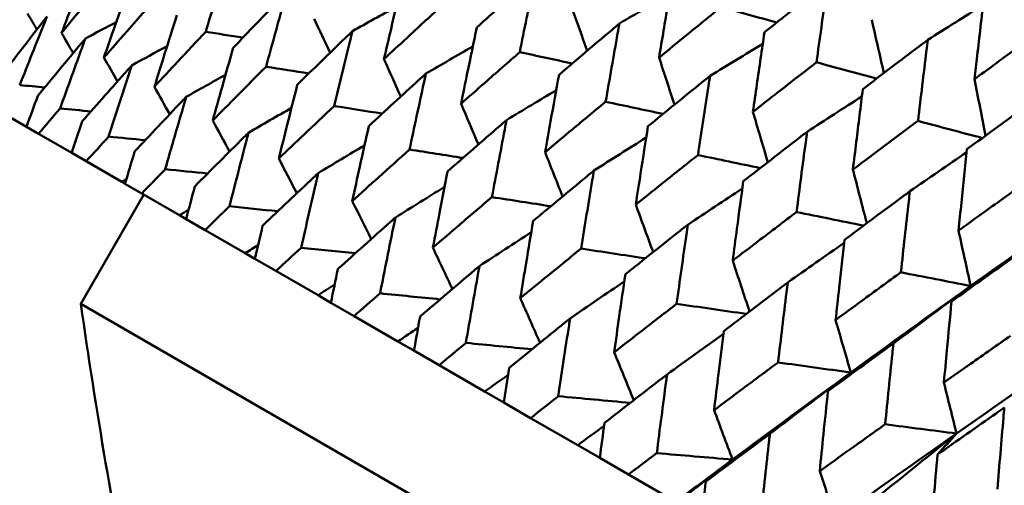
# Model space of a CAD drawing. Header units: millimetres. Extents: x 626 to 2725, y 57 to 2097.
# Tile 108 of 133: x 955.23 to 963.05, y 272.3 to 275.99. Entities that reach past the tile are written whole.
import ezdxf

# ---------------------------------------------------------------- set-up
doc = ezdxf.new("R2010")
doc.units = ezdxf.units.MM
doc.header["$LTSCALE"] = 10
doc.layers.add('Widoczne (ISO)', color=7, linetype='Continuous', lineweight=50)

msp = doc.modelspace()

# ---------------------------------------------------------------- linework, layer by layer
at = {"layer": 'Widoczne (ISO)'}
for p, q in [((955.2854, 275.1424), (955.0689, 275.2673)), ((955.2854, 275.1424), (955.3819, 275.0866)), ((955.6447, 274.9349), (955.3819, 275.0866)), ((955.6447, 274.9349), (955.7597, 274.8685)), ((956.0422, 274.7054), (955.7597, 274.8685)), ((956.0678, 274.6906), (956.0422, 274.7054)), ((956.0678, 274.6906), (956.2008, 274.6138)), ((955.7173, 273.7383), (956.2173, 274.6043)), ((956.5016, 274.4402), (956.2008, 274.6138)), ((956.5531, 274.4105), (956.5016, 274.4402)), ((956.5531, 274.4105), (956.7035, 274.3236)), ((957.0214, 274.1401), (956.7035, 274.3236)), ((957.0985, 274.0956), (957.0214, 274.1401)), ((957.0985, 274.0956), (957.2658, 273.999)), ((957.5996, 273.8063), (957.2658, 273.999)), ((957.7019, 273.7472), (957.5996, 273.8063)), ((986.8942, 255.7383), (955.7173, 273.7383)), ((957.7019, 273.7472), (957.8855, 273.6412)), ((958.2339, 273.4401), (957.8855, 273.6412)), ((958.3611, 273.3666), (958.2339, 273.4401)), ((958.3611, 273.3666), (958.5602, 273.2517)), ((958.9217, 273.043), (958.5602, 273.2517)), ((959.0733, 272.9554), (958.9217, 273.043)), ((959.0733, 272.9554), (959.2871, 272.832)), ((959.6603, 272.6165), (959.2871, 272.832)), ((959.8357, 272.5152), (959.6603, 272.6165)), ((959.8357, 272.5152), (960.0634, 272.3838)), ((960.439, 272.167), (960.0634, 272.3838))]:
    msp.add_line(p, q, dxfattribs=at)
msp.add_circle((990.3219, 297.6753), 50, dxfattribs=at)
msp.add_arc((1005.2137, 280.8172), 50, 188.13918, 191.06586, dxfattribs=at)
for points, knots in [([(956.7082, 275.8959), (956.7593, 276.0644), (956.811, 276.2326), (956.8706, 276.4243), (956.878, 276.448), (956.8854, 276.4718)], [0.02983351, 0.02983351, 0.02983351, 0.02983351, 0.0889495, 0.0889495, 0.09731113, 0.09731113, 0.09731113, 0.09731113]), ([(955.777, 276.4335), (955.7382, 276.3348), (955.6996, 276.236), (955.6288, 276.0531), (955.5965, 275.9691), (955.5643, 275.885)], [0.02528165, 0.02528165, 0.02528165, 0.02528165, 0.06150593, 0.06150593, 0.09223152, 0.09223152, 0.09223152, 0.09223152]), ([(955.5643, 275.885), (955.621, 275.9549), (955.6779, 276.0247), (955.8022, 276.1767), (955.8697, 276.2588), (955.9375, 276.3408)], [0.03078053, 0.03078053, 0.03078053, 0.03078053, 0.06149921, 0.06149921, 0.09773041, 0.09773041, 0.09773041, 0.09773041]), ([(959.3245, 276.3469), (959.3047, 276.3293), (959.2849, 276.3117), (959.1295, 276.1734), (958.9945, 276.0525), (958.8599, 275.9312)], [0.07597559, 0.07597559, 0.07597559, 0.07597559, 0.08464777, 0.08464777, 0.14401425, 0.14401425, 0.14401425, 0.14401425]), ([(959.2008, 275.7344), (959.2362, 275.9128), (959.2721, 276.0909), (959.3138, 276.2948), (959.3192, 276.3209), (959.3245, 276.3469)], [0.02530969, 0.02530969, 0.02530969, 0.02530969, 0.08465152, 0.08465152, 0.09334823, 0.09334823, 0.09334823, 0.09334823]), ([(960.4112, 276.3144), (960.3878, 276.1781), (960.3647, 276.0417), (960.3299, 275.8338), (960.3181, 275.7625), (960.3063, 275.6912)], [0.01681985, 0.01681985, 0.01681985, 0.01681985, 0.06159108, 0.06159108, 0.08495433, 0.08495433, 0.08495433, 0.08495433]), ([(956.096, 276.2493), (956.0603, 276.1488), (956.0249, 276.0482), (955.9598, 275.862), (955.9301, 275.7765), (955.9005, 275.6909)], [0.02528165, 0.02528165, 0.02528165, 0.02528165, 0.06150593, 0.06150593, 0.09223152, 0.09223152, 0.09223152, 0.09223152]), ([(958.2635, 276.2756), (958.235, 276.1565), (958.2068, 276.0373), (958.1601, 275.8382), (958.1415, 275.7583), (958.1231, 275.6783)], [0.02104899, 0.02104899, 0.02104899, 0.02104899, 0.0615671, 0.0615671, 0.08866561, 0.08866561, 0.08866561, 0.08866561]), ([(961.6452, 276.2899), (961.6235, 276.2729), (961.6019, 276.2559), (961.434, 276.1236), (961.2881, 276.008), (961.1426, 275.8921)], [0.07138254, 0.07138254, 0.07138254, 0.07138254, 0.08018544, 0.08018544, 0.13983561, 0.13983561, 0.13983561, 0.13983561]), ([(961.5554, 275.6538), (961.581, 275.8388), (961.607, 276.0236), (961.6373, 276.2354), (961.6412, 276.2627), (961.6452, 276.2899)], [0.02053386, 0.02053386, 0.02053386, 0.02053386, 0.08016461, 0.08016461, 0.08898694, 0.08898694, 0.08898694, 0.08898694]), ([(955.9005, 275.6909), (955.9599, 275.7593), (956.0194, 275.8276), (956.1494, 275.9762), (956.22, 276.0566), (956.2909, 276.1368)], [0.03078053, 0.03078053, 0.03078053, 0.03078053, 0.06149921, 0.06149921, 0.09773041, 0.09773041, 0.09773041, 0.09773041]), ([(957.3487, 276.2043), (957.3313, 276.1865), (957.3138, 276.1686), (957.1726, 276.0241), (957.0493, 275.8971), (956.9266, 275.7698)], [0.0806421, 0.0806421, 0.0806421, 0.0806421, 0.08897282, 0.08897282, 0.14811965, 0.14811965, 0.14811965, 0.14811965]), ([(957.1877, 275.619), (957.2341, 275.7903), (957.2811, 275.9612), (957.3353, 276.156), (957.342, 276.1802), (957.3487, 276.2043)], [0.02983351, 0.02983351, 0.02983351, 0.02983351, 0.0889495, 0.0889495, 0.09731113, 0.09731113, 0.09731113, 0.09731113]), ([(962.8836, 276.1659), (962.8657, 276.0122), (962.8481, 275.8584), (962.8239, 275.6432), (962.817, 275.5819), (962.8102, 275.5206)], [0.01259731, 0.01259731, 0.01259731, 0.01259731, 0.06159863, 0.06159863, 0.08110666, 0.08110666, 0.08110666, 0.08110666]), ([(958.1231, 275.6783), (958.183, 275.7343), (958.2431, 275.7902), (958.3934, 275.9295), (958.4837, 276.0129), (958.5742, 276.0962)], [0.03448054, 0.03448054, 0.03448054, 0.03448054, 0.06157222, 0.06157222, 0.10209717, 0.10209717, 0.10209717, 0.10209717]), ([(960.3063, 275.6912), (960.3622, 275.737), (960.4182, 275.7828), (960.5816, 275.9164), (960.6893, 276.004), (960.7973, 276.0915)], [0.03825175, 0.03825175, 0.03825175, 0.03825175, 0.06160817, 0.06160817, 0.10638617, 0.10638617, 0.10638617, 0.10638617]), ([(955.4496, 276.0179), (955.4395, 276.005), (955.4294, 275.9921), (955.309, 275.8379), (955.1994, 275.6962), (955.0905, 275.5543)], [0.0853813, 0.0853813, 0.0853813, 0.0853813, 0.09097809, 0.09097809, 0.15214536, 0.15214536, 0.15214536, 0.15214536]), ([(955.2321, 275.4725), (955.2978, 275.6393), (955.3641, 275.8058), (955.4372, 275.9873), (955.4434, 276.0026), (955.4496, 276.0179)], [0.0297954, 0.0297954, 0.0297954, 0.0297954, 0.09092493, 0.09092493, 0.09655955, 0.09655955, 0.09655955, 0.09655955]), ([(956.4797, 276.0278), (956.4471, 275.9255), (956.4147, 275.8232), (956.3552, 275.6337), (956.3281, 275.5467), (956.3011, 275.4596)], [0.02528165, 0.02528165, 0.02528165, 0.02528165, 0.06150593, 0.06150593, 0.09223152, 0.09223152, 0.09223152, 0.09223152]), ([(958.8599, 275.9312), (958.8345, 275.8104), (958.8093, 275.6894), (958.7677, 275.4874), (958.7511, 275.4063), (958.7347, 275.3252)], [0.02104899, 0.02104899, 0.02104899, 0.02104899, 0.0615671, 0.0615671, 0.08866561, 0.08866561, 0.08866561, 0.08866561]), ([(959.9914, 275.9619), (959.971, 275.9446), (959.9506, 275.9273), (959.7904, 275.7919), (959.6511, 275.6733), (959.5123, 275.5546)], [0.07597559, 0.07597559, 0.07597559, 0.07597559, 0.08464777, 0.08464777, 0.14401425, 0.14401425, 0.14401425, 0.14401425]), ([(959.882, 275.3411), (959.9133, 275.5219), (959.945, 275.7024), (959.982, 275.9091), (959.9867, 275.9355), (959.9914, 275.9619)], [0.02530969, 0.02530969, 0.02530969, 0.02530969, 0.08465152, 0.08465152, 0.09334823, 0.09334823, 0.09334823, 0.09334823]), ([(962.8102, 275.5206), (962.8599, 275.5571), (962.9096, 275.5936), (963.0845, 275.7219), (963.2099, 275.8135), (963.3356, 275.9049)], [0.04208868, 0.04208868, 0.04208868, 0.04208868, 0.06158988, 0.06158988, 0.11059803, 0.11059803, 0.11059803, 0.11059803]), ([(955.7531, 275.8426), (955.7426, 275.83), (955.732, 275.8173), (955.6059, 275.6665), (955.4911, 275.5279), (955.3768, 275.389)], [0.0853813, 0.0853813, 0.0853813, 0.0853813, 0.09097809, 0.09097809, 0.15214536, 0.15214536, 0.15214536, 0.15214536]), ([(955.5528, 275.2873), (955.6133, 275.4572), (955.6743, 275.6267), (955.7417, 275.8115), (955.7474, 275.827), (955.7531, 275.8426)], [0.0297954, 0.0297954, 0.0297954, 0.0297954, 0.09092493, 0.09092493, 0.09655955, 0.09655955, 0.09655955, 0.09655955]), ([(956.3011, 275.4596), (956.363, 275.5265), (956.4251, 275.5933), (956.5607, 275.7388), (956.6343, 275.8174), (956.7082, 275.8959)], [0.03078053, 0.03078053, 0.03078053, 0.03078053, 0.06149921, 0.06149921, 0.09773041, 0.09773041, 0.09773041, 0.09773041]), ([(957.8729, 275.9016), (957.8548, 275.8842), (957.8367, 275.8667), (957.6902, 275.7252), (957.5623, 275.6009), (957.4349, 275.4763)], [0.0806421, 0.0806421, 0.0806421, 0.0806421, 0.08897282, 0.08897282, 0.14811965, 0.14811965, 0.14811965, 0.14811965]), ([(957.7277, 275.3072), (957.7695, 275.4812), (957.8118, 275.6548), (957.8608, 275.8526), (957.8668, 275.8771), (957.8729, 275.9016)], [0.02983351, 0.02983351, 0.02983351, 0.02983351, 0.0889495, 0.0889495, 0.09731113, 0.09731113, 0.09731113, 0.09731113]), ([(961.1426, 275.8921), (961.1222, 275.7541), (961.102, 275.616), (961.0717, 275.4056), (961.0614, 275.3334), (961.0512, 275.2611)], [0.01681985, 0.01681985, 0.01681985, 0.01681985, 0.06159108, 0.06159108, 0.08495433, 0.08495433, 0.08495433, 0.08495433]), ([(962.4384, 275.832), (962.4162, 275.8153), (962.3941, 275.7986), (962.2219, 275.6687), (962.0723, 275.5552), (961.9231, 275.4415)], [0.07138254, 0.07138254, 0.07138254, 0.07138254, 0.08018544, 0.08018544, 0.13983561, 0.13983561, 0.13983561, 0.13983561]), ([(962.361, 275.1887), (962.383, 275.3757), (962.4054, 275.5626), (962.4316, 275.7768), (962.435, 275.8044), (962.4384, 275.832)], [0.02053386, 0.02053386, 0.02053386, 0.02053386, 0.08016461, 0.08016461, 0.08898694, 0.08898694, 0.08898694, 0.08898694]), ([(956.9266, 275.7698), (956.8969, 275.6658), (956.8675, 275.5617), (956.8135, 275.3692), (956.7888, 275.2807), (956.7644, 275.1922)], [0.02528165, 0.02528165, 0.02528165, 0.02528165, 0.06150593, 0.06150593, 0.09223152, 0.09223152, 0.09223152, 0.09223152]), ([(958.7347, 275.3252), (958.7967, 275.38), (958.8588, 275.4347), (959.014, 275.5712), (959.1073, 275.6529), (959.2008, 275.7344)], [0.03448054, 0.03448054, 0.03448054, 0.03448054, 0.06157222, 0.06157222, 0.10209717, 0.10209717, 0.10209717, 0.10209717]), ([(956.1217, 275.6298), (956.1107, 275.6175), (956.0996, 275.6051), (955.968, 275.4574), (955.8479, 275.3218), (955.7285, 275.1859)], [0.0853813, 0.0853813, 0.0853813, 0.0853813, 0.09097809, 0.09097809, 0.15214536, 0.15214536, 0.15214536, 0.15214536]), ([(955.9382, 275.0648), (955.9935, 275.2377), (956.0495, 275.4101), (956.1113, 275.5981), (956.1165, 275.614), (956.1217, 275.6298)], [0.0297954, 0.0297954, 0.0297954, 0.0297954, 0.09092493, 0.09092493, 0.09655955, 0.09655955, 0.09655955, 0.09655955]), ([(956.7644, 275.1922), (956.8288, 275.2576), (956.8934, 275.323), (957.0344, 275.4653), (957.111, 275.5422), (957.1877, 275.619)], [0.03078053, 0.03078053, 0.03078053, 0.03078053, 0.06149921, 0.06149921, 0.09773041, 0.09773041, 0.09773041, 0.09773041]), ([(961.0512, 275.2611), (961.1086, 275.3061), (961.1661, 275.351), (961.334, 275.482), (961.4445, 275.568), (961.5554, 275.6538)], [0.03825175, 0.03825175, 0.03825175, 0.03825175, 0.06160817, 0.06160817, 0.10638617, 0.10638617, 0.10638617, 0.10638617]), ([(958.456, 275.565), (958.4372, 275.5479), (958.4185, 275.5308), (958.2669, 275.3923), (958.1345, 275.2705), (958.0026, 275.1485)], [0.0806421, 0.0806421, 0.0806421, 0.0806421, 0.08897282, 0.08897282, 0.14811965, 0.14811965, 0.14811965, 0.14811965]), ([(958.3259, 274.9619), (958.3633, 275.1383), (958.4012, 275.3145), (958.4451, 275.5153), (958.4505, 275.5402), (958.456, 275.565)], [0.02983351, 0.02983351, 0.02983351, 0.02983351, 0.0889495, 0.0889495, 0.09731113, 0.09731113, 0.09731113, 0.09731113]), ([(959.5123, 275.5546), (959.4898, 275.4321), (959.4675, 275.3094), (959.4307, 275.1046), (959.4161, 275.0224), (959.4016, 274.9402)], [0.02104899, 0.02104899, 0.02104899, 0.02104899, 0.0615671, 0.0615671, 0.08866561, 0.08866561, 0.08866561, 0.08866561]), ([(960.711, 275.5464), (960.69, 275.5295), (960.669, 275.5126), (960.5043, 275.3797), (960.361, 275.2635), (960.2181, 275.1471)], [0.07597559, 0.07597559, 0.07597559, 0.07597559, 0.08464777, 0.08464777, 0.14401425, 0.14401425, 0.14401425, 0.14401425]), ([(960.6151, 274.9179), (960.6425, 275.1009), (960.6703, 275.2837), (960.7027, 275.4929), (960.7069, 275.5197), (960.711, 275.5464)], [0.02530969, 0.02530969, 0.02530969, 0.02530969, 0.08465152, 0.08465152, 0.09334823, 0.09334823, 0.09334823, 0.09334823]), ([(957.4349, 275.4763), (957.4081, 275.3707), (957.3815, 275.2649), (957.3328, 275.0693), (957.3106, 274.9795), (957.2886, 274.8895)], [0.02528165, 0.02528165, 0.02528165, 0.02528165, 0.06150593, 0.06150593, 0.09223152, 0.09223152, 0.09223152, 0.09223152]), ([(961.9231, 275.4415), (961.9055, 275.3019), (961.8881, 275.1621), (961.8621, 274.9493), (961.8532, 274.8762), (961.8444, 274.8032)], [0.01681985, 0.01681985, 0.01681985, 0.01681985, 0.06159108, 0.06159108, 0.08495433, 0.08495433, 0.08495433, 0.08495433]), ([(955.3768, 275.389), (955.3766, 275.3884), (955.3765, 275.3879), (955.3458, 275.3058), (955.3155, 275.2241), (955.2854, 275.1424)], [0.02951568, 0.02951568, 0.02951568, 0.02951568, 0.02969929, 0.02969929, 0.05939589, 0.05939589, 0.05939589, 0.05939589]), ([(956.5538, 275.3803), (956.5423, 275.3682), (956.5308, 275.3561), (956.3937, 275.2116), (956.2686, 275.0789), (956.1442, 274.9459)], [0.0853813, 0.0853813, 0.0853813, 0.0853813, 0.09097809, 0.09097809, 0.15214536, 0.15214536, 0.15214536, 0.15214536]), ([(956.3867, 274.8059), (956.4371, 274.9816), (956.488, 275.1569), (956.5443, 275.3481), (956.5491, 275.3642), (956.5538, 275.3803)], [0.0297954, 0.0297954, 0.0297954, 0.0297954, 0.09092493, 0.09092493, 0.09655955, 0.09655955, 0.09655955, 0.09655955]), ([(955.3819, 275.0866), (955.4384, 275.1532), (955.495, 275.2197), (955.5521, 275.2865), (955.5525, 275.2869), (955.5528, 275.2873)], [0, 0, 0, 0, 0.02969567, 0.02969567, 0.02988021, 0.02988021, 0.02988021, 0.02988021]), ([(957.2886, 274.8895), (957.3554, 274.9536), (957.4224, 275.0175), (957.5687, 275.1568), (957.6481, 275.2321), (957.7277, 275.3072)], [0.03078053, 0.03078053, 0.03078053, 0.03078053, 0.06149921, 0.06149921, 0.09773041, 0.09773041, 0.09773041, 0.09773041]), ([(959.4016, 274.9402), (959.4655, 274.9939), (959.5295, 275.0475), (959.6895, 275.1812), (959.7857, 275.2612), (959.882, 275.3411)], [0.03448054, 0.03448054, 0.03448054, 0.03448054, 0.06157222, 0.06157222, 0.10209717, 0.10209717, 0.10209717, 0.10209717]), ([(963.2768, 275.3479), (963.2541, 275.3315), (963.2314, 275.3151), (963.0554, 275.1875), (962.9024, 275.076), (962.7497, 274.9642)], [0.07138254, 0.07138254, 0.07138254, 0.07138254, 0.08018544, 0.08018544, 0.13983561, 0.13983561, 0.13983561, 0.13983561]), ([(955.7285, 275.1859), (955.7284, 275.1854), (955.7282, 275.1849), (955.7001, 275.1013), (955.6723, 275.0181), (955.6447, 274.9349)], [0.02951568, 0.02951568, 0.02951568, 0.02951568, 0.02969929, 0.02969929, 0.05939589, 0.05939589, 0.05939589, 0.05939589]), ([(958.0026, 275.1485), (957.9786, 275.0413), (957.9548, 274.934), (957.9112, 274.7354), (957.8913, 274.6442), (957.8716, 274.5529)], [0.02528165, 0.02528165, 0.02528165, 0.02528165, 0.06150593, 0.06150593, 0.09223152, 0.09223152, 0.09223152, 0.09223152]), ([(959.0955, 275.1958), (959.0762, 275.179), (959.0569, 275.1623), (958.9004, 275.0265), (958.7637, 274.9073), (958.6274, 274.7878)], [0.0806421, 0.0806421, 0.0806421, 0.0806421, 0.08897282, 0.08897282, 0.14811965, 0.14811965, 0.14811965, 0.14811965]), ([(958.98, 274.5842), (959.0132, 274.7631), (959.0469, 274.9418), (959.0858, 275.1453), (959.0907, 275.1706), (959.0955, 275.1958)], [0.02983351, 0.02983351, 0.02983351, 0.02983351, 0.0889495, 0.0889495, 0.09731113, 0.09731113, 0.09731113, 0.09731113]), ([(960.2181, 275.1471), (960.1984, 275.023), (960.1789, 274.8987), (960.1467, 274.6912), (960.1339, 274.608), (960.1211, 274.5247)], [0.02104899, 0.02104899, 0.02104899, 0.02104899, 0.0615671, 0.0615671, 0.08866561, 0.08866561, 0.08866561, 0.08866561]), ([(961.8444, 274.8032), (961.9032, 274.8473), (961.9621, 274.8914), (962.1342, 275.02), (962.2475, 275.1044), (962.361, 275.1887)], [0.03825175, 0.03825175, 0.03825175, 0.03825175, 0.06160817, 0.06160817, 0.10638617, 0.10638617, 0.10638617, 0.10638617]), ([(955.7597, 274.8685), (955.8187, 274.9336), (955.8778, 274.9987), (955.9375, 275.064), (955.9378, 275.0644), (955.9382, 275.0648)], [0, 0, 0, 0, 0.02969567, 0.02969567, 0.02988021, 0.02988021, 0.02988021, 0.02988021]), ([(957.0478, 275.0951), (957.0359, 275.0833), (957.0239, 275.0714), (956.8815, 274.93), (956.7515, 274.8001), (956.6222, 274.67)], [0.0853813, 0.0853813, 0.0853813, 0.0853813, 0.09097809, 0.09097809, 0.15214536, 0.15214536, 0.15214536, 0.15214536]), ([(956.8966, 274.5115), (956.9421, 274.69), (956.9882, 274.8681), (957.0392, 275.0624), (957.0435, 275.0787), (957.0478, 275.0951)], [0.0297954, 0.0297954, 0.0297954, 0.0297954, 0.09092493, 0.09092493, 0.09655955, 0.09655955, 0.09655955, 0.09655955]), ([(961.4804, 275.1022), (961.4589, 275.0856), (961.4373, 275.069), (961.2683, 274.9386), (961.1212, 274.8246), (960.9746, 274.7103)], [0.07597559, 0.07597559, 0.07597559, 0.07597559, 0.08464777, 0.08464777, 0.14401425, 0.14401425, 0.14401425, 0.14401425]), ([(961.3973, 274.4663), (961.421, 274.6514), (961.4451, 274.8364), (961.4732, 275.0481), (961.4768, 275.0752), (961.4804, 275.1022)], [0.02530969, 0.02530969, 0.02530969, 0.02530969, 0.08465152, 0.08465152, 0.09334823, 0.09334823, 0.09334823, 0.09334823]), ([(956.1442, 274.9459), (956.144, 274.9454), (956.1439, 274.9449), (956.1183, 274.8599), (956.093, 274.7753), (956.0678, 274.6906)], [0.02951568, 0.02951568, 0.02951568, 0.02951568, 0.02969929, 0.02969929, 0.05939589, 0.05939589, 0.05939589, 0.05939589]), ([(957.8716, 274.5529), (957.9408, 274.6156), (958.0101, 274.6782), (958.1615, 274.8146), (958.2436, 274.8883), (958.3259, 274.9619)], [0.03078053, 0.03078053, 0.03078053, 0.03078053, 0.06149921, 0.06149921, 0.09773041, 0.09773041, 0.09773041, 0.09773041]), ([(960.1211, 274.5247), (960.1869, 274.5774), (960.2527, 274.6299), (960.4173, 274.761), (960.5161, 274.8395), (960.6151, 274.9179)], [0.03448054, 0.03448054, 0.03448054, 0.03448054, 0.06157222, 0.06157222, 0.10209717, 0.10209717, 0.10209717, 0.10209717]), ([(962.7497, 274.9642), (962.7347, 274.8231), (962.7199, 274.6819), (962.6978, 274.4668), (962.6902, 274.393), (962.6828, 274.3191)], [0.01681985, 0.01681985, 0.01681985, 0.01681985, 0.06159108, 0.06159108, 0.08495433, 0.08495433, 0.08495433, 0.08495433]), ([(956.2008, 274.6138), (956.2623, 274.6775), (956.3238, 274.7412), (956.3859, 274.8051), (956.3863, 274.8055), (956.3867, 274.8059)], [0, 0, 0, 0, 0.02969567, 0.02969567, 0.02988021, 0.02988021, 0.02988021, 0.02988021]), ([(957.6017, 274.7753), (957.5893, 274.7637), (957.577, 274.7521), (957.4294, 274.6137), (957.2947, 274.4866), (957.1606, 274.3591)], [0.0853813, 0.0853813, 0.0853813, 0.0853813, 0.09097809, 0.09097809, 0.15214536, 0.15214536, 0.15214536, 0.15214536]), ([(957.4658, 274.1829), (957.5066, 274.3641), (957.5481, 274.5449), (957.594, 274.7421), (957.5978, 274.7587), (957.6017, 274.7753)], [0.0297954, 0.0297954, 0.0297954, 0.0297954, 0.09092493, 0.09092493, 0.09655955, 0.09655955, 0.09655955, 0.09655955]), ([(958.6274, 274.7878), (958.6061, 274.679), (958.585, 274.5701), (958.5463, 274.3687), (958.5286, 274.2762), (958.5112, 274.1836)], [0.02528165, 0.02528165, 0.02528165, 0.02528165, 0.06150593, 0.06150593, 0.09223152, 0.09223152, 0.09223152, 0.09223152]), ([(959.7891, 274.7953), (959.7692, 274.7789), (959.7493, 274.7625), (959.5881, 274.6294), (959.4473, 274.5126), (959.307, 274.3954)], [0.0806421, 0.0806421, 0.0806421, 0.0806421, 0.08897282, 0.08897282, 0.14811965, 0.14811965, 0.14811965, 0.14811965]), ([(959.6874, 274.1758), (959.7166, 274.357), (959.7462, 274.538), (959.7806, 274.7442), (959.7848, 274.7698), (959.7891, 274.7953)], [0.02983351, 0.02983351, 0.02983351, 0.02983351, 0.0889495, 0.0889495, 0.09731113, 0.09731113, 0.09731113, 0.09731113]), ([(956.6222, 274.67), (956.622, 274.6694), (956.6219, 274.6689), (956.5987, 274.5825), (956.5758, 274.4965), (956.5531, 274.4105)], [0.02951568, 0.02951568, 0.02951568, 0.02951568, 0.02969929, 0.02969929, 0.05939589, 0.05939589, 0.05939589, 0.05939589]), ([(960.9746, 274.7103), (960.9574, 274.5847), (960.9405, 274.459), (960.9126, 274.249), (960.9015, 274.1648), (960.8905, 274.0805)], [0.02104899, 0.02104899, 0.02104899, 0.02104899, 0.0615671, 0.0615671, 0.08866561, 0.08866561, 0.08866561, 0.08866561]), ([(962.6828, 274.3191), (962.743, 274.3625), (962.8032, 274.4058), (962.9791, 274.5322), (963.0949, 274.6151), (963.211, 274.6979)], [0.03825175, 0.03825175, 0.03825175, 0.03825175, 0.06160817, 0.06160817, 0.10638617, 0.10638617, 0.10638617, 0.10638617]), ([(958.5112, 274.1836), (958.5826, 274.2451), (958.6542, 274.3064), (958.8104, 274.4399), (958.8951, 274.5121), (958.98, 274.5842)], [0.03078053, 0.03078053, 0.03078053, 0.03078053, 0.06149921, 0.06149921, 0.09773041, 0.09773041, 0.09773041, 0.09773041]), ([(962.2966, 274.631), (962.2745, 274.6147), (962.2525, 274.5983), (962.0794, 274.4703), (961.9288, 274.3583), (961.7786, 274.2461)], [0.07597559, 0.07597559, 0.07597559, 0.07597559, 0.08464777, 0.08464777, 0.14401425, 0.14401425, 0.14401425, 0.14401425]), ([(962.2254, 273.9881), (962.2457, 274.1753), (962.2663, 274.3622), (962.2904, 274.5763), (962.2935, 274.6036), (962.2966, 274.631)], [0.02530969, 0.02530969, 0.02530969, 0.02530969, 0.08465152, 0.08465152, 0.09334823, 0.09334823, 0.09334823, 0.09334823]), ([(956.7035, 274.3236), (956.7673, 274.3859), (956.8313, 274.4482), (956.8958, 274.5108), (956.8962, 274.5112), (956.8966, 274.5115)], [0, 0, 0, 0, 0.02969567, 0.02969567, 0.02988021, 0.02988021, 0.02988021, 0.02988021]), ([(958.2133, 274.4222), (958.2005, 274.4109), (958.1877, 274.3995), (958.0352, 274.2639), (957.896, 274.1394), (957.7573, 274.0146)], [0.0853813, 0.0853813, 0.0853813, 0.0853813, 0.09097809, 0.09097809, 0.15214536, 0.15214536, 0.15214536, 0.15214536]), ([(958.0921, 273.8213), (958.1285, 274.005), (958.1654, 274.1885), (958.2064, 274.3885), (958.2099, 274.4054), (958.2133, 274.4222)], [0.0297954, 0.0297954, 0.0297954, 0.0297954, 0.09092493, 0.09092493, 0.09655955, 0.09655955, 0.09655955, 0.09655955]), ([(960.8905, 274.0805), (960.958, 274.1322), (961.0256, 274.1837), (961.1944, 274.3124), (961.2958, 274.3894), (961.3973, 274.4663)], [0.03448054, 0.03448054, 0.03448054, 0.03448054, 0.06157222, 0.06157222, 0.10209717, 0.10209717, 0.10209717, 0.10209717]), ([(957.1606, 274.3591), (957.1605, 274.3586), (957.1603, 274.358), (957.1395, 274.2703), (957.1189, 274.183), (957.0985, 274.0956)], [0.02951568, 0.02951568, 0.02951568, 0.02951568, 0.02969929, 0.02969929, 0.05939589, 0.05939589, 0.05939589, 0.05939589]), ([(959.307, 274.3954), (959.2882, 274.2852), (959.2696, 274.1749), (959.2356, 273.9708), (959.2201, 273.877), (959.2048, 273.7832)], [0.02528165, 0.02528165, 0.02528165, 0.02528165, 0.06150593, 0.06150593, 0.09223152, 0.09223152, 0.09223152, 0.09223152]), ([(960.534, 274.3653), (960.5135, 274.3492), (960.4931, 274.3331), (960.3275, 274.2026), (960.1828, 274.0879), (960.0386, 273.973)], [0.0806421, 0.0806421, 0.0806421, 0.0806421, 0.08897282, 0.08897282, 0.14811965, 0.14811965, 0.14811965, 0.14811965]), ([(960.4453, 273.7382), (960.4707, 273.9216), (960.4965, 274.1048), (960.5265, 274.3136), (960.5302, 274.3394), (960.534, 274.3653)], [0.02983351, 0.02983351, 0.02983351, 0.02983351, 0.0889495, 0.0889495, 0.09731113, 0.09731113, 0.09731113, 0.09731113]), ([(961.7786, 274.2461), (961.7639, 274.1191), (961.7494, 273.992), (961.7256, 273.7796), (961.7161, 273.6945), (961.7067, 273.6093)], [0.02104899, 0.02104899, 0.02104899, 0.02104899, 0.0615671, 0.0615671, 0.08866561, 0.08866561, 0.08866561, 0.08866561]), ([(957.2658, 273.999), (957.3319, 274.06), (957.3982, 274.1209), (957.465, 274.1821), (957.4654, 274.1825), (957.4658, 274.1829)], [0, 0, 0, 0, 0.02969567, 0.02969567, 0.02988021, 0.02988021, 0.02988021, 0.02988021]), ([(959.2048, 273.7832), (959.2783, 273.8434), (959.352, 273.9035), (959.5128, 274.0344), (959.6, 274.1051), (959.6874, 274.1758)], [0.03078053, 0.03078053, 0.03078053, 0.03078053, 0.06149921, 0.06149921, 0.09773041, 0.09773041, 0.09773041, 0.09773041]), ([(963.1564, 274.1346), (963.1338, 274.1186), (963.1113, 274.1025), (962.9345, 273.9766), (962.7806, 273.8665), (962.6271, 273.7563)], [0.07597559, 0.07597559, 0.07597559, 0.07597559, 0.08464777, 0.08464777, 0.14401425, 0.14401425, 0.14401425, 0.14401425]), ([(958.8802, 274.0372), (958.867, 274.0261), (958.8539, 274.0149), (958.6966, 273.8821), (958.553, 273.76), (958.41, 273.6378)], [0.0853813, 0.0853813, 0.0853813, 0.0853813, 0.09097809, 0.09097809, 0.15214536, 0.15214536, 0.15214536, 0.15214536]), ([(958.773, 273.4282), (958.8052, 273.6143), (958.8379, 273.8003), (958.8741, 274.003), (958.8772, 274.0201), (958.8802, 274.0372)], [0.0297954, 0.0297954, 0.0297954, 0.0297954, 0.09092493, 0.09092493, 0.09655955, 0.09655955, 0.09655955, 0.09655955]), ([(957.7573, 274.0146), (957.7572, 274.014), (957.7571, 274.0135), (957.7385, 273.9244), (957.7201, 273.8358), (957.7019, 273.7472)], [0.02951568, 0.02951568, 0.02951568, 0.02951568, 0.02969929, 0.02969929, 0.05939589, 0.05939589, 0.05939589, 0.05939589]), ([(960.0386, 273.973), (960.0222, 273.8614), (960.006, 273.7497), (959.9764, 273.543), (959.9629, 273.4481), (959.9496, 273.3532)], [0.02528165, 0.02528165, 0.02528165, 0.02528165, 0.06150593, 0.06150593, 0.09223152, 0.09223152, 0.09223152, 0.09223152]), ([(961.7067, 273.6093), (961.7758, 273.66), (961.845, 273.7107), (962.0178, 273.837), (962.1215, 273.9126), (962.2254, 273.9881)], [0.03448054, 0.03448054, 0.03448054, 0.03448054, 0.06157222, 0.06157222, 0.10209717, 0.10209717, 0.10209717, 0.10209717]), ([(961.3272, 273.9073), (961.3062, 273.8915), (961.2852, 273.8757), (961.1156, 273.7476), (960.9672, 273.6351), (960.8193, 273.5223)], [0.0806421, 0.0806421, 0.0806421, 0.0806421, 0.08897282, 0.08897282, 0.14811965, 0.14811965, 0.14811965, 0.14811965]), ([(961.2508, 273.2732), (961.2726, 273.4586), (961.2949, 273.6439), (961.3207, 273.855), (961.3239, 273.8812), (961.3272, 273.9073)], [0.02983351, 0.02983351, 0.02983351, 0.02983351, 0.0889495, 0.0889495, 0.09731113, 0.09731113, 0.09731113, 0.09731113]), ([(957.8855, 273.6412), (957.9538, 273.7009), (958.0223, 273.7606), (958.0912, 273.8206), (958.0917, 273.8209), (958.0921, 273.8213)], [0, 0, 0, 0, 0.02969567, 0.02969567, 0.02988021, 0.02988021, 0.02988021, 0.02988021]), ([(959.9496, 273.3532), (960.0252, 273.4122), (960.1009, 273.4711), (960.2661, 273.5995), (960.3556, 273.6689), (960.4453, 273.7382)], [0.03078053, 0.03078053, 0.03078053, 0.03078053, 0.06149921, 0.06149921, 0.09773041, 0.09773041, 0.09773041, 0.09773041]), ([(962.6271, 273.7563), (962.6147, 273.6279), (962.6024, 273.4995), (962.5824, 273.285), (962.5744, 273.199), (962.5665, 273.1129)], [0.02104899, 0.02104899, 0.02104899, 0.02104899, 0.0615671, 0.0615671, 0.08866561, 0.08866561, 0.08866561, 0.08866561]), ([(958.41, 273.6378), (958.4099, 273.6372), (958.4098, 273.6367), (958.3933, 273.5463), (958.3771, 273.4565), (958.3611, 273.3666)], [0.02951568, 0.02951568, 0.02951568, 0.02951568, 0.02969929, 0.02969929, 0.05939589, 0.05939589, 0.05939589, 0.05939589]), ([(959.5998, 273.6217), (959.5862, 273.6108), (959.5727, 273.5999), (959.411, 273.4696), (959.2633, 273.35), (959.116, 273.2301)], [0.0853813, 0.0853813, 0.0853813, 0.0853813, 0.09097809, 0.09097809, 0.15214536, 0.15214536, 0.15214536, 0.15214536]), ([(959.5059, 273.005), (959.534, 273.1935), (959.5626, 273.3818), (959.5944, 273.5871), (959.5971, 273.6044), (959.5998, 273.6217)], [0.0297954, 0.0297954, 0.0297954, 0.0297954, 0.09092493, 0.09092493, 0.09655955, 0.09655955, 0.09655955, 0.09655955]), ([(960.8193, 273.5223), (960.8052, 273.4094), (960.7912, 273.2963), (960.7658, 273.0873), (960.7542, 272.9913), (960.7428, 272.8952)], [0.02528165, 0.02528165, 0.02528165, 0.02528165, 0.06150593, 0.06150593, 0.09223152, 0.09223152, 0.09223152, 0.09223152]), ([(962.5665, 273.1129), (962.6371, 273.1627), (962.7077, 273.2125), (962.8842, 273.3367), (962.9902, 273.4111), (963.0963, 273.4854)], [0.03448054, 0.03448054, 0.03448054, 0.03448054, 0.06157222, 0.06157222, 0.10209717, 0.10209717, 0.10209717, 0.10209717]), ([(958.5602, 273.2517), (958.6306, 273.3102), (958.7011, 273.3687), (958.7722, 273.4274), (958.7726, 273.4278), (958.773, 273.4282)], [0, 0, 0, 0, 0.02969567, 0.02969567, 0.02988021, 0.02988021, 0.02988021, 0.02988021]), ([(962.1656, 273.4233), (962.1441, 273.4078), (962.1227, 273.3922), (961.9492, 273.2663), (961.7974, 273.1557), (961.6461, 273.045)], [0.0806421, 0.0806421, 0.0806421, 0.0806421, 0.08897282, 0.08897282, 0.14811965, 0.14811965, 0.14811965, 0.14811965]), ([(962.1006, 272.7825), (962.1191, 272.9699), (962.138, 273.1571), (962.1601, 273.3704), (962.1628, 273.3969), (962.1656, 273.4233)], [0.02983351, 0.02983351, 0.02983351, 0.02983351, 0.0889495, 0.0889495, 0.09731113, 0.09731113, 0.09731113, 0.09731113]), ([(960.7428, 272.8952), (960.8203, 272.9531), (960.8978, 273.011), (961.0671, 273.137), (961.1589, 273.2051), (961.2508, 273.2732)], [0.03078053, 0.03078053, 0.03078053, 0.03078053, 0.06149921, 0.06149921, 0.09773041, 0.09773041, 0.09773041, 0.09773041]), ([(959.116, 273.2301), (959.116, 273.2296), (959.1159, 273.229), (959.1015, 273.1375), (959.0873, 273.0465), (959.0733, 272.9554)], [0.02951568, 0.02951568, 0.02951568, 0.02951568, 0.02969929, 0.02969929, 0.05939589, 0.05939589, 0.05939589, 0.05939589]), ([(960.3692, 273.1775), (960.3553, 273.1668), (960.3414, 273.1561), (960.1754, 273.0283), (960.0238, 272.9109), (959.8727, 272.7933)], [0.0853813, 0.0853813, 0.0853813, 0.0853813, 0.09097809, 0.09097809, 0.15214536, 0.15214536, 0.15214536, 0.15214536]), ([(960.2879, 272.5536), (960.3122, 272.7443), (960.337, 272.9347), (960.3645, 273.1425), (960.3669, 273.16), (960.3692, 273.1775)], [0.0297954, 0.0297954, 0.0297954, 0.0297954, 0.09092493, 0.09092493, 0.09655955, 0.09655955, 0.09655955, 0.09655955]), ([(961.6461, 273.045), (961.6341, 272.9308), (961.6222, 272.8166), (961.6007, 272.6053), (961.5909, 272.5083), (961.5812, 272.4112)], [0.02528165, 0.02528165, 0.02528165, 0.02528165, 0.06150593, 0.06150593, 0.09223152, 0.09223152, 0.09223152, 0.09223152]), ([(959.2871, 272.832), (959.3595, 272.8894), (959.432, 272.9467), (959.505, 273.0043), (959.5055, 273.0047), (959.5059, 273.005)], [0, 0, 0, 0, 0.02969567, 0.02969567, 0.02988021, 0.02988021, 0.02988021, 0.02988021]), ([(963.0458, 272.9151), (963.024, 272.8998), (963.0021, 272.8845), (962.825, 272.7606), (962.6701, 272.6519), (962.5156, 272.5429)], [0.0806421, 0.0806421, 0.0806421, 0.0806421, 0.08897282, 0.08897282, 0.14811965, 0.14811965, 0.14811965, 0.14811965]), ([(962.9914, 272.2682), (963.0069, 272.4574), (963.0227, 272.6463), (963.0412, 272.8617), (963.0435, 272.8884), (963.0458, 272.9151)], [0.02983351, 0.02983351, 0.02983351, 0.02983351, 0.0889495, 0.0889495, 0.09731113, 0.09731113, 0.09731113, 0.09731113]), ([(959.8727, 272.7933), (959.8726, 272.7927), (959.8725, 272.7921), (959.8601, 272.6995), (959.8478, 272.6074), (959.8357, 272.5152)], [0.02951568, 0.02951568, 0.02951568, 0.02951568, 0.02969929, 0.02969929, 0.05939589, 0.05939589, 0.05939589, 0.05939589]), ([(961.5812, 272.4112), (961.6604, 272.4681), (961.7398, 272.5249), (961.9128, 272.6487), (962.0066, 272.7157), (962.1006, 272.7825)], [0.03078053, 0.03078053, 0.03078053, 0.03078053, 0.06149921, 0.06149921, 0.09773041, 0.09773041, 0.09773041, 0.09773041]), ([(961.1854, 272.7063), (961.1712, 272.6958), (961.1569, 272.6853), (960.987, 272.5597), (960.8318, 272.4444), (960.6769, 272.3289)], [0.0853813, 0.0853813, 0.0853813, 0.0853813, 0.09097809, 0.09097809, 0.15214536, 0.15214536, 0.15214536, 0.15214536]), ([(961.1158, 272.0756), (961.1366, 272.2683), (961.1578, 272.4608), (961.1814, 272.6709), (961.1834, 272.6886), (961.1854, 272.7063)], [0.0297954, 0.0297954, 0.0297954, 0.0297954, 0.09092493, 0.09092493, 0.09655955, 0.09655955, 0.09655955, 0.09655955]), ([(960.0634, 272.3838), (960.1376, 272.4401), (960.212, 272.4963), (960.287, 272.5529), (960.2874, 272.5532), (960.2879, 272.5536)], [0, 0, 0, 0, 0.02969567, 0.02969567, 0.02988021, 0.02988021, 0.02988021, 0.02988021]), ([(962.5156, 272.5429), (962.5056, 272.4276), (962.4957, 272.3123), (962.4777, 272.0989), (962.4695, 272.001), (962.4615, 271.9029)], [0.02528165, 0.02528165, 0.02528165, 0.02528165, 0.06150593, 0.06150593, 0.09223152, 0.09223152, 0.09223152, 0.09223152]), ([(960.6769, 272.3289), (960.6769, 272.3284), (960.6768, 272.3278), (960.6662, 272.2341), (960.6557, 272.141), (960.6454, 272.0478)], [0.02951568, 0.02951568, 0.02951568, 0.02951568, 0.02969929, 0.02969929, 0.05939589, 0.05939589, 0.05939589, 0.05939589])]:
    msp.add_open_spline(points, degree=3, knots=knots, dxfattribs=at)
for points in [[(959.9914, 275.9619), (960.1243, 276.0391), (960.2573, 276.116), (960.3904, 276.1926)], [(957.8729, 275.9016), (957.9886, 275.9657), (958.1043, 276.0296), (958.2201, 276.0933)], [(959.6127, 276.0916), (959.6537, 275.9761), (959.6947, 275.8607), (959.7358, 275.7452)], [(961.2403, 275.9698), (961.0926, 276.0104), (960.9449, 276.0509), (960.7973, 276.0915)], [(962.4384, 275.832), (962.5844, 275.9241), (962.7306, 276.0158), (962.8767, 276.1072)], [(955.2937, 276.0413), (955.3188, 275.999), (955.3438, 275.9568), (955.3689, 275.9145)], [(957.5692, 275.9981), (957.6111, 275.9087), (957.6531, 275.8192), (957.6952, 275.7298)], [(961.994, 275.9918), (962.0261, 275.8507), (962.0583, 275.7098), (962.0906, 275.5689)], [(955.7531, 275.8426), (955.8349, 275.8862), (955.9167, 275.9297), (955.9986, 275.9731)], [(955.5643, 275.885), (955.5951, 275.8324), (955.6258, 275.7797), (955.6566, 275.727)], [(957.0037, 275.8497), (956.9052, 275.8651), (956.8067, 275.8805), (956.7082, 275.8959)], [(956.1217, 275.6298), (956.215, 275.6808), (956.3084, 275.7316), (956.4019, 275.7823)], [(958.456, 275.565), (958.5799, 275.6366), (958.7039, 275.7078), (958.828, 275.7789)], [(960.711, 275.5464), (960.8503, 275.6318), (960.9898, 275.7169), (961.1293, 275.8016)], [(955.9005, 275.6909), (955.9365, 275.6281), (955.9724, 275.5654), (956.0084, 275.5026)], [(958.1231, 275.6783), (958.1673, 275.5795), (958.2116, 275.4808), (958.256, 275.382)], [(959.6177, 275.6446), (959.4787, 275.6745), (959.3398, 275.7045), (959.2008, 275.7344)], [(960.3063, 275.6912), (960.3469, 275.5667), (960.3875, 275.4423), (960.4283, 275.3179)], [(957.5262, 275.5655), (957.4134, 275.5833), (957.3006, 275.6012), (957.1877, 275.619)], [(962.0326, 275.5248), (961.8735, 275.5678), (961.7144, 275.6108), (961.5554, 275.6538)], [(956.5538, 275.3803), (956.6577, 275.4387), (956.7616, 275.4968), (956.8656, 275.5549)], [(962.8102, 275.5206), (962.8387, 275.3707), (962.8674, 275.2209), (962.8962, 275.0713)], [(955.4312, 275.455), (955.3648, 275.4608), (955.2985, 275.4667), (955.2321, 275.4725)], [(956.3011, 275.4596), (956.3416, 275.3871), (956.3821, 275.3145), (956.4226, 275.2419)], [(959.0955, 275.1958), (959.2269, 275.2751), (959.3584, 275.3541), (959.49, 275.4329)], [(961.4804, 275.1022), (961.6255, 275.1964), (961.7706, 275.2901), (961.9158, 275.3835)], [(955.7976, 275.2644), (955.716, 275.272), (955.6344, 275.2797), (955.5528, 275.2873)], [(957.0478, 275.0951), (957.1613, 275.1609), (957.2748, 275.2266), (957.3884, 275.292)], [(958.1091, 275.2469), (957.982, 275.267), (957.8548, 275.2871), (957.7277, 275.3072)], [(958.7347, 275.3252), (958.7804, 275.2173), (958.8261, 275.1094), (958.872, 275.0016)], [(960.3376, 275.2443), (960.1857, 275.2766), (960.0339, 275.3089), (959.882, 275.3411)], [(961.0512, 275.2611), (961.0903, 275.1278), (961.1296, 274.9946), (961.1689, 274.8614)], [(956.7644, 275.1922), (956.8088, 275.11), (956.8532, 275.028), (956.8977, 274.9459)], [(962.8717, 275.0534), (962.7015, 275.0985), (962.5312, 275.1436), (962.361, 275.1887)], [(956.2289, 275.0363), (956.132, 275.0458), (956.0351, 275.0553), (955.9382, 275.0648)], [(959.7891, 274.7953), (959.9272, 274.8829), (960.0655, 274.9701), (960.2038, 275.0569)], [(957.6017, 274.7753), (957.7238, 274.8488), (957.8461, 274.9221), (957.9684, 274.9951)], [(957.2886, 274.8895), (957.3362, 274.7981), (957.3838, 274.7068), (957.4315, 274.6154)], [(958.7501, 274.8952), (958.6087, 274.9175), (958.4673, 274.9397), (958.3259, 274.9619)], [(959.4016, 274.9402), (959.4478, 274.8233), (959.4942, 274.7066), (959.5406, 274.5898)], [(961.109, 274.815), (960.9444, 274.8493), (960.7798, 274.8836), (960.6151, 274.9179)], [(962.2966, 274.631), (962.4467, 274.7345), (962.5969, 274.8377), (962.7472, 274.9405)], [(956.7237, 274.7719), (956.6114, 274.7833), (956.499, 274.7946), (956.3867, 274.8059)], [(961.8444, 274.8032), (961.881, 274.6611), (961.9177, 274.5192), (961.9545, 274.3773)], [(956.0422, 274.7054), (956.0543, 274.7125), (956.0664, 274.7196), (956.0786, 274.7267)], [(958.2133, 274.4222), (958.3433, 274.5036), (958.4734, 274.5848), (958.6036, 274.6656)], [(960.534, 274.3653), (960.6781, 274.4615), (960.8224, 274.5574), (960.9667, 274.6529)], [(959.447, 274.512), (959.2913, 274.5361), (959.1357, 274.5602), (958.98, 274.5842)], [(957.2801, 274.4724), (957.1522, 274.4855), (957.0244, 274.4985), (956.8966, 274.5115)], [(957.8716, 274.5529), (957.9216, 274.4525), (957.9717, 274.352), (958.0218, 274.2517)], [(960.1211, 274.5247), (960.167, 274.3991), (960.2129, 274.2736), (960.2589, 274.1481)], [(963.7396, 274.5615), (963.4178, 274.3353), (963.0975, 274.108), (962.7788, 273.8799)], [(956.5016, 274.4402), (956.5251, 274.4544), (956.5487, 274.4685), (956.5722, 274.4827)], [(961.9292, 274.3584), (961.7519, 274.3944), (961.5746, 274.4303), (961.3973, 274.4663)], [(958.8802, 274.0372), (959.0173, 274.1269), (959.1544, 274.2162), (959.2917, 274.3053)], [(962.6828, 274.3191), (962.7146, 274.1726), (962.7466, 274.0262), (962.7788, 273.8799)], [(957.0214, 274.1401), (957.0556, 274.1613), (957.0897, 274.1825), (957.1239, 274.2037)], [(958.5112, 274.1836), (958.5627, 274.0743), (958.6144, 273.9651), (958.666, 273.8559)], [(961.3272, 273.9073), (961.4766, 274.0128), (961.6262, 274.118), (961.7759, 274.2226)], [(957.896, 274.1391), (957.7526, 274.1537), (957.6092, 274.1683), (957.4658, 274.1829)], [(960.1971, 274.099), (960.0272, 274.1246), (959.8573, 274.1502), (959.6874, 274.1758)], [(960.8905, 274.0805), (960.9349, 273.9462), (960.9793, 273.812), (961.0238, 273.6779)], [(962.7788, 273.8799), (962.5943, 273.916), (962.4099, 273.9521), (962.2254, 273.9881)], [(957.5996, 273.8063), (957.6436, 273.8347), (957.6876, 273.863), (957.7317, 273.8914)], [(959.5998, 273.6217), (959.7431, 273.7201), (959.8866, 273.8181), (960.0302, 273.9158)], [(962.7788, 273.8799), (962.4603, 273.6519), (962.1434, 273.423), (961.8282, 273.1933)], [(962.1656, 273.4233), (962.3698, 273.5763), (962.5742, 273.7285), (962.7788, 273.8799)], [(962.7788, 273.8799), (962.7282, 273.8387), (962.6776, 273.7975), (962.6271, 273.7563)], [(958.5693, 273.7736), (958.4102, 273.7895), (958.2512, 273.8054), (958.0921, 273.8213)], [(959.2048, 273.7832), (959.2569, 273.6652), (959.3091, 273.5472), (959.3614, 273.4293)], [(960.9976, 273.658), (960.8136, 273.6847), (960.6295, 273.7115), (960.4453, 273.7382)], [(961.7067, 273.6093), (961.7471, 273.4705), (961.7876, 273.3319), (961.8282, 273.1933)], [(958.2339, 273.4401), (958.2871, 273.4758), (958.3403, 273.5115), (958.3935, 273.5471)], [(960.3692, 273.1775), (960.5181, 273.2851), (960.6672, 273.3922), (960.8164, 273.499)], [(959.2974, 273.3775), (959.1226, 273.3944), (958.9478, 273.4113), (958.773, 273.4282)], [(959.9496, 273.3532), (960.0013, 273.2266), (960.0531, 273.1), (960.105, 272.9736)], [(963.6373, 273.3842), (963.3124, 273.16), (962.9888, 272.9349), (962.6669, 272.7091)], [(961.8282, 273.1933), (961.6358, 273.2199), (961.4433, 273.2466), (961.2508, 273.2732)], [(958.9217, 273.043), (958.9834, 273.0863), (959.0452, 273.1296), (959.107, 273.1727)], [(961.8282, 273.1933), (961.5134, 272.9638), (961.2002, 272.7335), (960.8888, 272.5024)], [(961.1854, 272.7063), (961.3995, 272.8695), (961.6138, 273.0319), (961.8282, 273.1933)], [(961.8282, 273.1933), (961.7675, 273.1439), (961.7067, 273.0945), (961.6461, 273.045)], [(962.5665, 273.1129), (962.5999, 272.9782), (962.6333, 272.8436), (962.6669, 272.7091)], [(960.0779, 272.9526), (959.8872, 272.9701), (959.6966, 272.9876), (959.5059, 273.005)], [(960.7428, 272.8952), (960.7914, 272.7642), (960.8401, 272.6333), (960.8888, 272.5024)], [(962.6669, 272.7091), (962.4782, 272.7336), (962.2894, 272.7581), (962.1006, 272.7825)], [(959.6603, 272.6165), (959.73, 272.6678), (959.7998, 272.7189), (959.8696, 272.77)], [(962.6669, 272.7091), (962.3453, 272.4835), (962.0252, 272.2572), (961.7068, 272.0301)], [(962.0452, 272.2099), (962.2522, 272.3772), (962.4595, 272.5436), (962.6669, 272.7091)], [(962.6669, 272.7091), (962.6164, 272.6538), (962.566, 272.5984), (962.5156, 272.5429)], [(960.8888, 272.5024), (960.6886, 272.5195), (960.4882, 272.5365), (960.2879, 272.5536)], [(960.8888, 272.5024), (960.7385, 272.3908), (960.5885, 272.2789), (960.439, 272.167)], [(960.4469, 272.1624), (960.5941, 272.2761), (960.7414, 272.3895), (960.8888, 272.5024)], [(960.8888, 272.5024), (960.8181, 272.4446), (960.7475, 272.3868), (960.6769, 272.3289)], [(961.5812, 272.4112), (961.623, 272.2841), (961.6648, 272.1571), (961.7068, 272.0301)]]:
    msp.add_open_spline(points, degree=3, dxfattribs=at)

doc.saveas('drawing.dxf')
